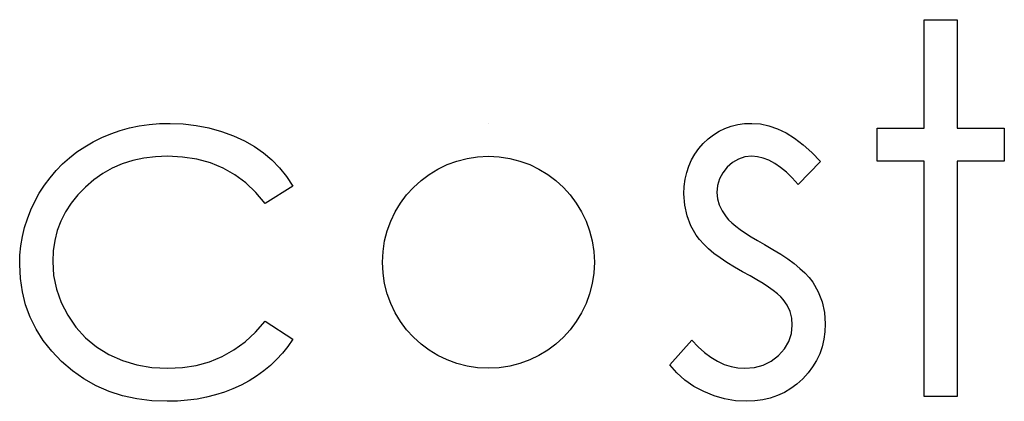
# Model space of a CAD drawing. Header units: inches. Extents: x 370 to 474, y 80 to 168.
# Tile 82 of 170: x 429.48 to 429.849, y 85.341 to 85.484. Entities that reach past the tile are written whole.
import ezdxf

# ---------------------------------------------------------------- set-up
doc = ezdxf.new("R2010")
doc.units = ezdxf.units.IN
doc.header["$LTSCALE"] = 0.5
doc.header["$MEASUREMENT"] = 0

msp = doc.modelspace()

# ---------------------------------------------------------------- linework, layer by layer
at = {"color": 7, "linetype": 'Continuous'}
for p, q in [((429.8193520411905, 85.48416517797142), (429.83171901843, 85.48416517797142)), ((429.8193527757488, 85.44353323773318), (429.8193527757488, 85.48416517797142)), ((429.83171901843, 85.48416517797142), (429.83171901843, 85.48416517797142)), ((429.83171901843, 85.48416517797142), (429.83171901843, 85.44353323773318)), ((429.5287460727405, 85.44485819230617), (429.5325829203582, 85.44518943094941)), ((429.5325829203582, 85.44518943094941), (429.5365301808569, 85.4452998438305)), ((429.5365301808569, 85.4452998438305), (429.5365301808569, 85.4452998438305)), ((429.5365301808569, 85.4452998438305), (429.5414711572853, 85.4451066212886)), ((429.5414711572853, 85.4451066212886), (429.5463569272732, 85.44452695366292)), ((429.6559969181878, 85.4452998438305), (429.6559965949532, 85.4452998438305)), ((429.7494338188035, 85.4448305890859), (429.7520009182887, 85.44518943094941)), ((429.7520009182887, 85.44518943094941), (429.7547060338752, 85.4452998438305)), ((429.7547060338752, 85.4452998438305), (429.7547060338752, 85.4452998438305)), ((429.7547060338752, 85.4452998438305), (429.7579080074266, 85.44507901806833)), ((429.7579080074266, 85.44507901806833), (429.761109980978, 85.44441654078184)), ((429.5109972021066, 85.44000002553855), (429.5143647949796, 85.44140778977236)), ((429.5143647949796, 85.44140778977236), (429.5178151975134, 85.44259472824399)), ((429.5178151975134, 85.44259472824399), (429.5213760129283, 85.44356084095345)), ((429.5213760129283, 85.44356084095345), (429.525019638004, 85.44433373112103)), ((429.525019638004, 85.44433373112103), (429.5287460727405, 85.44485819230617)), ((429.5463569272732, 85.44452695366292), (429.5511322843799, 85.44358844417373)), ((429.5511322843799, 85.44358844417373), (429.555824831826, 85.44223588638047)), ((429.555824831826, 85.44223588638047), (429.5602965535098, 85.44057969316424)), ((429.7403247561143, 85.44104894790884), (429.7424226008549, 85.44234629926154)), ((429.7424226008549, 85.44234629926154), (429.7446308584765, 85.44342282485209)), ((429.7446308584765, 85.44342282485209), (429.7469771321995, 85.44425092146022)), ((429.7469771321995, 85.44425092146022), (429.7494338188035, 85.4448305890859)), ((429.761109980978, 85.44441654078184), (429.7643395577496, 85.44328480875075)), ((429.7643395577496, 85.44328480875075), (429.7675691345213, 85.44171142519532)), ((429.7675691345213, 85.44171142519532), (429.7707711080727, 85.43969639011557)), ((429.8016867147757, 85.43116699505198), (429.8016867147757, 85.44353323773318)), ((429.8016867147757, 85.44353323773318), (429.8016867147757, 85.44353323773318)), ((429.8016867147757, 85.44353323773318), (429.8193527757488, 85.44353323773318)), ((429.8193527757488, 85.44353323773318), (429.8193527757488, 85.44353323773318)), ((429.83171901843, 85.44353323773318), (429.83171901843, 85.44353323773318)), ((429.83171901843, 85.44353323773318), (429.8493850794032, 85.44353323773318)), ((429.8493850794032, 85.44353323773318), (429.8493850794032, 85.44353323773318)), ((429.8493850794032, 85.44353323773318), (429.8493850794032, 85.43116699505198)), ((429.5046208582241, 85.43654962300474), (429.5077400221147, 85.43837143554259)), ((429.5077400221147, 85.43837143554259), (429.5109972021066, 85.44000002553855)), ((429.5602965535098, 85.44057969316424), (429.5644370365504, 85.43870267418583)), ((429.5644370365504, 85.43870267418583), (429.5681910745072, 85.43657722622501)), ((429.7347765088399, 85.4358319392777), (429.7364603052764, 85.43776416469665)), ((429.7364603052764, 85.43776416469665), (429.7383373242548, 85.43953077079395)), ((429.7383373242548, 85.43953077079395), (429.7403247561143, 85.44104894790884)), ((429.7707711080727, 85.43969639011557), (429.7740006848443, 85.4372397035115)), ((429.4988517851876, 85.43240913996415), (429.5016397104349, 85.43456219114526)), ((429.5016397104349, 85.43456219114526), (429.5046208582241, 85.43654962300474)), ((429.5681910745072, 85.43657722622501), (429.5716138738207, 85.434230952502)), ((429.5716138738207, 85.434230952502), (429.5747330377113, 85.43160864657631)), ((429.7333135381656, 85.4337616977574), (429.7347765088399, 85.4358319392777)), ((429.7740006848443, 85.4372397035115), (429.7772578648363, 85.43434136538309)), ((429.7772578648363, 85.43434136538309), (429.7804874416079, 85.43097377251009)), ((429.4962570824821, 85.43009046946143), (429.4988517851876, 85.43240913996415)), ((429.5225905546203, 85.43130501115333), (429.5186432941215, 85.43006286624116)), ((429.5267310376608, 85.43221591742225), (429.5225905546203, 85.43130501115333)), ((429.5310923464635, 85.4327403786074), (429.5267310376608, 85.43221591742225)), ((429.5356192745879, 85.4329336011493), (429.5310923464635, 85.4327403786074)), ((429.5412779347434, 85.43265756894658), (429.5356192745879, 85.4329336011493)), ((429.5356192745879, 85.4329336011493), (429.5356192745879, 85.4329336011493)), ((429.5466053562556, 85.43182947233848), (429.5412779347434, 85.43265756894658)), ((429.5516567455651, 85.43044931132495), (429.5466053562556, 85.43182947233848)), ((429.5564044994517, 85.42851708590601), (429.5516567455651, 85.43044931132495)), ((429.5747330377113, 85.43160864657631), (429.5776037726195, 85.42865510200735)), ((429.7310500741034, 85.42928997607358), (429.7320713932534, 85.43158104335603)), ((429.7320713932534, 85.43158104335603), (429.7333135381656, 85.4337616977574)), ((429.7474739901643, 85.43064253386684), (429.7454589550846, 85.42884832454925)), ((429.7497098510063, 85.43191228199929), (429.7474739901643, 85.43064253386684)), ((429.7521113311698, 85.43268517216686), (429.7497098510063, 85.43191228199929)), ((429.7547060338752, 85.4329336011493), (429.7521113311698, 85.43268517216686)), ((429.7568314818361, 85.43276798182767), (429.7547060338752, 85.4329336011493)), ((429.7547060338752, 85.4329336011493), (429.7547060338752, 85.4329336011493)), ((429.7589845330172, 85.4322711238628), (429.7568314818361, 85.43276798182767)), ((429.7611375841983, 85.43144302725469), (429.7589845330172, 85.4322711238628)), ((429.7633182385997, 85.43028369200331), (429.7611375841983, 85.43144302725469)), ((429.7654712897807, 85.42879311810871), (429.7633182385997, 85.43028369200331)), ((429.7804869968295, 85.43097377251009), (429.7720960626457, 85.42233396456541)), ((429.8193527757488, 85.43116699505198), (429.8016867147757, 85.43116699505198)), ((429.8016867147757, 85.43116699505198), (429.8016867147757, 85.43116699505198)), ((429.8193527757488, 85.34283669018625), (429.8193527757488, 85.43116699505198)), ((429.8193527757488, 85.43116699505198), (429.8193527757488, 85.43116699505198)), ((429.8493850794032, 85.43116699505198), (429.83171901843, 85.43116699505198)), ((429.83171901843, 85.43116699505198), (429.83171901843, 85.43116699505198)), ((429.83171901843, 85.43116699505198), (429.83171901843, 85.34283669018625)), ((429.8493850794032, 85.43116699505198), (429.8493850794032, 85.43116699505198)), ((429.4915369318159, 85.42492866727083), (429.4938003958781, 85.42760617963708)), ((429.4938003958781, 85.42760617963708), (429.4962570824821, 85.43009046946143)), ((429.5148892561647, 85.4284342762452), (429.5113284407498, 85.42644684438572)), ((429.5186432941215, 85.43006286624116), (429.5148892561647, 85.4284342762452)), ((429.560821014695, 85.42603279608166), (429.5564044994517, 85.42851708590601)), ((429.5776037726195, 85.42865510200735), (429.5802536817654, 85.4253427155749)), ((429.7296975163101, 85.42432139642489), (429.7302771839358, 85.42686089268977)), ((429.7302771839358, 85.42686089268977), (429.7310500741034, 85.42928997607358)), ((429.7437751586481, 85.42672287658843), (429.7425882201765, 85.42445941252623)), ((429.7454589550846, 85.42884832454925), (429.7437751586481, 85.42672287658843)), ((429.7676795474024, 85.42697130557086), (429.7654712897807, 85.42879311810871)), ((429.769887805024, 85.42481825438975), (429.7676795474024, 85.42697130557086)), ((429.4894390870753, 85.42211313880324), (429.4915369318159, 85.42492866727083)), ((429.5079608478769, 85.42412817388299), (429.5047864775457, 85.42142305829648)), ((429.5113284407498, 85.42644684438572), (429.5079608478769, 85.42412817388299)), ((429.5649338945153, 85.4229964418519), (429.560821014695, 85.42603279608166)), ((429.5687707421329, 85.41940802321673), (429.5649338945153, 85.4229964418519)), ((429.5802536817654, 85.4253427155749), (429.5826275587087, 85.42169909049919)), ((429.7293662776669, 85.42167148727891), (429.7296975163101, 85.42432139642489)), ((429.7425882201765, 85.42445941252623), (429.7418705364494, 85.42200272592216)), ((429.7720960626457, 85.42233396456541), (429.769887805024, 85.42481825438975)), ((429.4875068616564, 85.41910438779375), (429.4894390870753, 85.42211313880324)), ((429.5047864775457, 85.42142305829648), (429.5019157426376, 85.41846951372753)), ((429.5722763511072, 85.41526754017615), (429.5687707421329, 85.41940802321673)), ((429.58262714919, 85.42169909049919), (429.5722763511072, 85.41526754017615)), ((429.7292558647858, 85.4188835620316), (429.7293662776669, 85.42167148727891)), ((429.7418705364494, 85.42200272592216), (429.741622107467, 85.41938041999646)), ((429.741622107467, 85.41938041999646), (429.741622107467, 85.41938041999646)), ((429.741622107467, 85.41938041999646), (429.7418429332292, 85.41700654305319)), ((429.7720960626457, 85.42233396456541), (429.7720960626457, 85.42233396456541)), ((429.484304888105, 85.41281085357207), (429.4857954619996, 85.41598522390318)), ((429.4857954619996, 85.41598522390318), (429.4875068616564, 85.41910438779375)), ((429.5019157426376, 85.41846951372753), (429.4994314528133, 85.41535034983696)), ((429.7295318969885, 85.41463266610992), (429.7292558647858, 85.4188835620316)), ((429.7292558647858, 85.4188835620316), (429.7292558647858, 85.4188835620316)), ((429.7418429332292, 85.41700654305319), (429.7424778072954, 85.41471547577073)), ((429.4830351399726, 85.40955367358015), (429.484304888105, 85.41281085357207)), ((429.4973060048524, 85.41209316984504), (429.4955946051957, 85.40867037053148)), ((429.4994314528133, 85.41535034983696), (429.4973060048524, 85.41209316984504)), ((429.5722763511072, 85.41526754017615), (429.5722763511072, 85.41526754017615)), ((429.7304152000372, 85.41065780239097), (429.7295318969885, 85.41463266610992)), ((429.7424778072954, 85.41471547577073), (429.7435543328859, 85.41245201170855)), ((429.7435543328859, 85.41245201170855), (429.7450449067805, 85.4102437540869)), ((429.4820138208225, 85.40624128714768), (429.4830351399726, 85.40955367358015)), ((429.4955946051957, 85.40867037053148), (429.4942420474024, 85.40510955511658)), ((429.7318505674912, 85.4068761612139), (429.7304152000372, 85.41065780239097)), ((429.7450449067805, 85.4102437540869), (429.7450449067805, 85.4102437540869)), ((429.7450449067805, 85.4102437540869), (429.74601101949, 85.40911202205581)), ((429.74601101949, 85.40911202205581), (429.7472255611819, 85.40795268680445)), ((429.4811857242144, 85.40287369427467), (429.4820138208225, 85.40624128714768)), ((429.4942420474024, 85.40510955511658), (429.4933035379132, 85.40138312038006)), ((429.733865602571, 85.40337055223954), (429.7318505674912, 85.4068761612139)), ((429.7472255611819, 85.40795268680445), (429.748660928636, 85.40671054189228)), ((429.748660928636, 85.40671054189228), (429.7503447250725, 85.40544079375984)), ((429.7503447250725, 85.40544079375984), (429.7522769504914, 85.40411583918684)), ((429.480633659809, 85.39942329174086), (429.4811857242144, 85.40287369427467)), ((429.4933035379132, 85.40138312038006), (429.4927238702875, 85.39749106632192)), ((429.7351353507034, 85.40168675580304), (429.733865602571, 85.40337055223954)), ((429.733865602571, 85.40337055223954), (429.733865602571, 85.40337055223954)), ((429.7366811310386, 85.39997535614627), (429.7351353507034, 85.40168675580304)), ((429.7522769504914, 85.40411583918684), (429.7544300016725, 85.40276328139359)), ((429.7544300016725, 85.40276328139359), (429.7568038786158, 85.40132791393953)), ((429.7568038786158, 85.40132791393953), (429.7594261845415, 85.39986494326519)), ((429.4802748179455, 85.3959176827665), (429.480633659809, 85.39942329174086)), ((429.4927238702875, 85.39749106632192), (429.4925306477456, 85.39346099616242)), ((429.7384477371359, 85.39826395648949), (429.7366811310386, 85.39997535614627)), ((429.7404903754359, 85.39655255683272), (429.7384477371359, 85.39826395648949)), ((429.7594261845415, 85.39986494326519), (429.7594261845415, 85.39986494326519)), ((429.7594261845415, 85.39986494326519), (429.7626281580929, 85.39804313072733)), ((429.7626281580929, 85.39804313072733), (429.7655540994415, 85.39624892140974)), ((429.4801644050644, 85.3923568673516), (429.4802748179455, 85.3959176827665)), ((429.4925306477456, 85.39346099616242), (429.4925306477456, 85.39346099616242)), ((429.4925306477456, 85.39346099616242), (429.4928894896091, 85.38818878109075)), ((429.7428090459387, 85.39484115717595), (429.7404903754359, 85.39655255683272)), ((429.7453485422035, 85.3931021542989), (429.7428090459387, 85.39484115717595)), ((429.7655540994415, 85.39624892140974), (429.7682316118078, 85.39445471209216)), ((429.7682316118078, 85.39445471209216), (429.7706330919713, 85.39268810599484)), ((429.4804128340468, 85.3871122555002), (429.4801644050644, 85.3923568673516)), ((429.4801644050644, 85.3923568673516), (429.4801644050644, 85.3923568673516)), ((429.7481640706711, 85.39136315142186), (429.7453485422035, 85.3931021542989)), ((429.7512280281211, 85.38962414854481), (429.7481640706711, 85.39136315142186)), ((429.7706330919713, 85.39268810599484), (429.7727585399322, 85.39092149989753)), ((429.7727585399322, 85.39092149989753), (429.7746355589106, 85.38918249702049)), ((429.4811581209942, 85.38206086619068), (429.4804128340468, 85.3871122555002)), ((429.4928894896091, 85.38818878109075), (429.4939384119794, 85.3830821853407)), ((429.754071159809, 85.38807836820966), (429.7512280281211, 85.38962414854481)), ((429.7512280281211, 85.38962414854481), (429.7512280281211, 85.38962414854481)), ((429.7566382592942, 85.38661539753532), (429.754071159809, 85.38807836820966)), ((429.7589569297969, 85.3852352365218), (429.7566382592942, 85.38661539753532)), ((429.7746355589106, 85.38918249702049), (429.7762365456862, 85.38744349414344)), ((429.7762365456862, 85.38744349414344), (429.7775615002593, 85.38573209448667)), ((429.4939384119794, 85.3830821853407), (429.4957050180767, 85.378113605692)), ((429.7609995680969, 85.38391028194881), (429.7589569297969, 85.3852352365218)), ((429.7627661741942, 85.38264053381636), (429.7609995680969, 85.38391028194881)), ((429.7642843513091, 85.38142599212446), (429.7627661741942, 85.38264053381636)), ((429.7775615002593, 85.38573209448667), (429.7775615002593, 85.38573209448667)), ((429.7775615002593, 85.38573209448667), (429.7796041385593, 85.38217127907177)), ((429.482372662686, 85.37723030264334), (429.4811581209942, 85.38206086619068)), ((429.7655264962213, 85.38029426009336), (429.7642843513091, 85.38142599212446)), ((429.7664926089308, 85.37924533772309), (429.7655264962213, 85.38029426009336)), ((429.7679831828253, 85.37706468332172), (429.7664926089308, 85.37924533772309)), ((429.7664926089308, 85.37924533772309), (429.7664926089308, 85.37924533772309)), ((429.7796041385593, 85.38217127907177), (429.7810947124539, 85.3783896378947)), ((429.4841116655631, 85.37256535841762), (429.482372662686, 85.37723030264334)), ((429.4957050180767, 85.378113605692), (429.4981617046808, 85.37331064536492)), ((429.7690321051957, 85.37474601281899), (429.7679831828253, 85.37706468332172)), ((429.7810947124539, 85.3783896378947), (429.7819504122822, 85.37438717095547)), ((429.4863199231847, 85.36812123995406), (429.4841116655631, 85.37256535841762)), ((429.4981617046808, 85.37331064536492), (429.5012532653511, 85.36886652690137)), ((429.7696669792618, 85.37226172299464), (429.7690321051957, 85.37474601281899)), ((429.769887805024, 85.36963941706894), (429.7696669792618, 85.37226172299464)), ((429.7819504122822, 85.37438717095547), (429.7822540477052, 85.37016387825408)), ((429.4890250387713, 85.36389794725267), (429.4863199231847, 85.36812123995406)), ((429.5012532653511, 85.36886652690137), (429.5048692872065, 85.36491926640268)), ((429.5686051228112, 85.36696190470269), (429.5722763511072, 85.37110238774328)), ((429.5722763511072, 85.37110238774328), (429.5722763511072, 85.37110238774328)), ((429.5722763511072, 85.37110238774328), (429.5826275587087, 85.36431199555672)), ((429.7695565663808, 85.36646504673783), (429.769887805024, 85.36963941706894)), ((429.769887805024, 85.36963941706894), (429.769887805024, 85.36963941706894)), ((429.7822540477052, 85.37016387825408), (429.7821160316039, 85.36718273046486)), ((429.7822540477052, 85.37016387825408), (429.7822540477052, 85.37016387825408)), ((429.4921994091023, 85.35984027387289), (429.4890250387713, 85.36389794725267)), ((429.5048692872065, 85.36491926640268), (429.5089821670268, 85.3615240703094)), ((429.5646578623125, 85.36337348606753), (429.5686051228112, 85.36696190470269)), ((429.5826275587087, 85.36431199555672), (429.5807505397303, 85.36163448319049)), ((429.5826275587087, 85.36431199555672), (429.5826275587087, 85.36431199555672)), ((429.7239560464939, 85.35470607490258), (429.7321542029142, 85.36403596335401)), ((429.7321542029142, 85.36403596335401), (429.7321542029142, 85.36403596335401)), ((429.7321542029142, 85.36403596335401), (429.7345280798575, 85.36155167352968)), ((429.7685904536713, 85.36353910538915), (429.7695565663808, 85.36646504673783)), ((429.7817295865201, 85.36431199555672), (429.7810671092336, 85.36155167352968)), ((429.7821160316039, 85.36718273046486), (429.7817295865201, 85.36431199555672)), ((429.5089821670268, 85.3615240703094), (429.5136471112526, 85.35865333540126)), ((429.5560456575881, 85.35785284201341), (429.5604897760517, 85.36033713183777)), ((429.5604897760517, 85.36033713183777), (429.5646578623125, 85.36337348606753)), ((429.5807505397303, 85.36163448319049), (429.5787079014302, 85.35909498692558)), ((429.7345280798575, 85.36155167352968), (429.736929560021, 85.35939862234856)), ((429.7646983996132, 85.35826689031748), (429.7669618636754, 85.3607787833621)), ((429.7669618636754, 85.3607787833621), (429.7685904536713, 85.36353910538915)), ((429.7810671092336, 85.36155167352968), (429.7801562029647, 85.35892936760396)), ((429.4958982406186, 85.35600342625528), (429.4921994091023, 85.35984027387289)), ((429.5136471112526, 85.35865333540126), (429.5187261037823, 85.3563622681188)), ((429.5513255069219, 85.35592061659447), (429.5560456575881, 85.35785284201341)), ((429.5764996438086, 85.35672110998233), (429.5741533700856, 85.35451285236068)), ((429.5787079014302, 85.35909498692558), (429.5764996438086, 85.35672110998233)), ((429.736929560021, 85.35939862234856), (429.7393862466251, 85.35757680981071)), ((429.7393862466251, 85.35757680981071), (429.7418429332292, 85.35608623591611)), ((429.7619656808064, 85.35614144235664), (429.7646983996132, 85.35826689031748)), ((429.7801562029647, 85.35892936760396), (429.7789416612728, 85.35638987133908)), ((429.4999559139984, 85.35249781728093), (429.4958982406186, 85.35600342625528)), ((429.5187261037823, 85.3563622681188), (429.5240811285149, 85.35473367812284)), ((429.5240811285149, 85.35473367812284), (429.5297397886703, 85.35376756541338)), ((429.5297397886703, 85.35376756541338), (429.5357020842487, 85.35343632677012)), ((429.5357020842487, 85.35343632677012), (429.5411675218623, 85.35371235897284)), ((429.5357020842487, 85.35343632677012), (429.5357020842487, 85.35343632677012)), ((429.5411675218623, 85.35371235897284), (429.5463845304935, 85.35454045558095)), ((429.5463845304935, 85.35454045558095), (429.5513255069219, 85.35592061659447)), ((429.5741533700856, 85.35451285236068), (429.5716690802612, 85.3524426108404)), ((429.7266335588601, 85.35169732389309), (429.7239560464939, 85.35470607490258)), ((429.7239560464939, 85.35470607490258), (429.7239560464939, 85.35470607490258)), ((429.7418429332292, 85.35608623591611), (429.7443548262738, 85.35492690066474)), ((429.7443548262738, 85.35492690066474), (429.746921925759, 85.35409880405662)), ((429.746921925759, 85.35409880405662), (429.7494890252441, 85.35360194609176)), ((429.7494890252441, 85.35360194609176), (429.7521113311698, 85.35343632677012)), ((429.7521113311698, 85.35343632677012), (429.7556721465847, 85.3537399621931)), ((429.7521113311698, 85.35343632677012), (429.7521113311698, 85.35343632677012)), ((429.7556721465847, 85.3537399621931), (429.7589569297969, 85.35465086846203)), ((429.7589569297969, 85.35465086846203), (429.7619656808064, 85.35614144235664)), ((429.7775062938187, 85.35398839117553), (429.7757948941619, 85.35169732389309)), ((429.7789416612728, 85.35638987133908), (429.7775062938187, 85.35398839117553)), ((429.5042620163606, 85.34946146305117), (429.4999559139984, 85.35249781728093)), ((429.5088441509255, 85.34689436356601), (429.5042620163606, 85.34946146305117)), ((429.568991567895, 85.35053798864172), (429.5661760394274, 85.34877138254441)), ((429.5716690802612, 85.3524426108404), (429.568991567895, 85.35053798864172)), ((429.7296423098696, 85.34901981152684), (429.7266335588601, 85.35169732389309)), ((429.7738074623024, 85.34951666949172), (429.771626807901, 85.34752923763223)), ((429.7757948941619, 85.35169732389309), (429.7738074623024, 85.34951666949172)), ((429.5136747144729, 85.34479651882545), (429.5088441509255, 85.34689436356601)), ((429.5601309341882, 85.34573502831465), (429.5569289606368, 85.34449288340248)), ((429.5632224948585, 85.34717039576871), (429.5601309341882, 85.34573502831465)), ((429.5661760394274, 85.34877138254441), (429.5632224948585, 85.34717039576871)), ((429.7329822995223, 85.34667353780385), (429.7296423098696, 85.34901981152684)), ((429.7366535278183, 85.34468610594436), (429.7329822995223, 85.34667353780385)), ((429.7693357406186, 85.34581783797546), (429.7669066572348, 85.3443824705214)), ((429.771626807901, 85.34752923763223), (429.7693357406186, 85.34581783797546)), ((429.5187537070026, 85.34316792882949), (429.5136747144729, 85.34479651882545)), ((429.5240811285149, 85.34200859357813), (429.5187537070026, 85.34316792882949)), ((429.5296569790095, 85.3412909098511), (429.5240811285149, 85.34200859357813)), ((429.5467157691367, 85.34192578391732), (429.5430721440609, 85.34145652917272)), ((429.550221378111, 85.3425882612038), (429.5467157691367, 85.34192578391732)), ((429.5536441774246, 85.3434439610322), (429.550221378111, 85.3425882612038)), ((429.5569289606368, 85.34449288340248), (429.5536441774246, 85.3434439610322)), ((429.7405455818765, 85.34311272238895), (429.7366535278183, 85.34468610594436)), ((429.7445204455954, 85.34198099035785), (429.7405455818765, 85.34311272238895)), ((429.7485781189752, 85.3412909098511), (429.7445204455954, 85.34198099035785)), ((429.7616344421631, 85.34225702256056), (429.7587913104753, 85.34159454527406)), ((429.7643395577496, 85.34319553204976), (429.7616344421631, 85.34225702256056)), ((429.7669066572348, 85.3443824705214), (429.7643395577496, 85.34319553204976)), ((429.83171901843, 85.34283669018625), (429.8193527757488, 85.34283669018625)), ((429.8193527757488, 85.34283669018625), (429.8193527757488, 85.34283669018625)), ((429.83171901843, 85.34283669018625), (429.83171901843, 85.34283669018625)), ((429.5355088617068, 85.34107008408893), (429.5296569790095, 85.3412909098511)), ((429.5393457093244, 85.34115289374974), (429.5355088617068, 85.34107008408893)), ((429.5355088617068, 85.34107008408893), (429.5355088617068, 85.34107008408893)), ((429.5430721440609, 85.34145652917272), (429.5393457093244, 85.34115289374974)), ((429.752746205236, 85.34107008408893), (429.7485781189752, 85.3412909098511)), ((429.7558377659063, 85.34120810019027), (429.752746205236, 85.34107008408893)), ((429.752746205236, 85.34107008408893), (429.752746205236, 85.34107008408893)), ((429.7587913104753, 85.34159454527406), (429.7558377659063, 85.34120810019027))]:
    msp.add_line(p, q, dxfattribs=at)
msp.add_arc((429.6559415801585, 85.39319280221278), 0.03974079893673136, 90.00018920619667, 89.99981028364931, dxfattribs=at)

doc.saveas('drawing.dxf')
